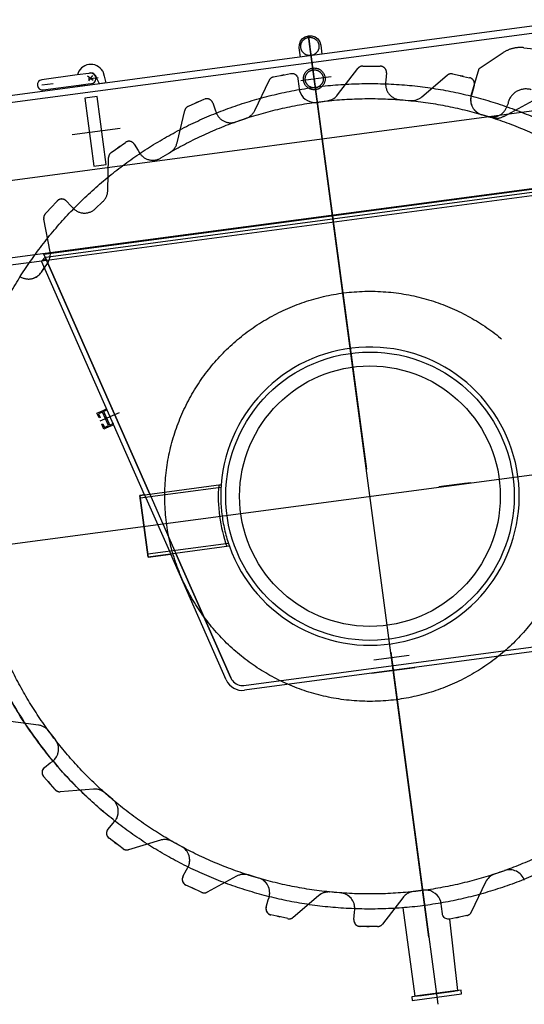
# Model space of a CAD drawing. Extents: x 26250 to 211390, y 12641 to 169243.
# Tile 23 of 132: x 44929 to 45740, y 25456 to 27041. Entities that reach past the tile are written whole.
import ezdxf

# ---------------------------------------------------------------- set-up
doc = ezdxf.new("R2010")
doc.units = 0
doc.header["$LTSCALE"] = 212.5
doc.linetypes.add('CENTER', pattern=[50.5, 30, -9, 2.5, -9])
doc.linetypes.add('HIDDEN', pattern=[12.6, 8.4, -4.2])
doc.layers.add('11', color=7, linetype='CONTINUOUS')
doc.layers.add('6', color=14, linetype='CONTINUOUS')

# ---------------------------------------------------------------- blocks, each defined once
blk = doc.blocks.new('*G6')
at = {"layer": '11', "color": 7, "linetype": 'CENTER'}
for p, q in [((44103.5, 26674.2), (52041.8, 27733.4)), ((45406, 26918.6), (45393.3, 27014.1)), ((45393.3, 27014.1), (45395.3, 26997.7)), ((45393.8, 27009), (45486.3, 26317.2)), ((45586.7, 25564.1), (45394.3, 27005.7)), ((45037.6, 26950.6), (45046.8, 26943.6)), ((45038.6, 26945.8), (45054.9, 26947.8)), ((45040.1, 26942.5), (45046.5, 26950.8)), ((45381, 26942.7), (45429.7, 26949.2)), ((44964.2, 26935.8), (44982.6, 26938.1)), ((45012.8, 26856), (45090.2, 26866.3)), ((45088.6, 26408), (45057.8, 26394.4)), ((44688.4, 26166.5), (46215.5, 26370.2)), ((45648.2, 26294.7), (45602.8, 26288.7)), ((45654.2, 26295.5), (45615.6, 26290.4)), ((45269.8, 26244.5), (45269.8, 26244.2)), ((45525.4, 26023), (45601.1, 25456.1))]:
    blk.add_line(p, q, dxfattribs=at)
at = {"layer": '11', "color": 7, "linetype": 'CONTINUOUS'}
for p, q in [((46294.8, 27102.7), (44438.1, 26855)), ((45380.1, 26980.7), (45378.3, 26995.4)), ((45412.9, 26999.8), (45414.6, 26985.3)), ((45042.1, 26954.6), (45039.6, 26954.3)), ((45062.2, 26957.7), (45064.7, 26949.8)), ((45021.3, 26951.8), (44964.2, 26944.2)), ((45039.6, 26954.3), (45021.3, 26951.8)), ((45057.1, 26937.7), (45052.1, 26947.1)), ((45067, 26938.9), (45057.1, 26937.7)), ((45064.7, 26949.8), (45067, 26938.9)), ((44966.3, 26927.8), (45023.8, 26935.5)), ((45022.2, 26933), (45021.9, 26935.2)), ((45032.7, 26934.3), (45022.2, 26933)), ((45023.8, 26935.5), (45039, 26937.3)), ((45032.5, 26936.6), (45032.7, 26934.3)), ((45039, 26937.3), (45044.2, 26938)), ((44967.3, 26663.4), (45896.7, 26787.4)), ((44963.6, 26652), (44969.5, 26658.5)), ((45137.8, 26277), (44967.3, 26663.4)), ((44969.5, 26658.5), (45137.8, 26277)), ((44473.7, 26587.4), (44964.5, 26652.9)), ((44963.5, 26634.2), (44968.3, 26641.2)), ((45129.5, 26275.9), (44963.6, 26652)), ((45052.9, 26407.5), (45062.9, 26412)), ((45056.3, 26399.8), (45052.9, 26407.5)), ((45061.9, 26409.3), (45055.5, 26406.5)), ((45055.5, 26406.5), (45058.1, 26400.6)), ((45058.1, 26400.6), (45056.3, 26399.8)), ((45071.6, 26387.4), (45061.9, 26409.3)), ((45062.9, 26412), (45068.4, 26414.4)), ((45062.9, 26412), (45074.2, 26386.4)), ((45068.6, 26412.5), (45063.7, 26410.1)), ((45068.4, 26414.4), (45068.6, 26412.5)), ((45060.7, 26389.7), (45062.6, 26390.5)), ((45064.2, 26381.9), (45060.7, 26389.7)), ((45062.6, 26390.5), (45065.2, 26384.6)), ((45074.2, 26386.4), (45064.2, 26381.9)), ((45065.2, 26384.6), (45071.6, 26387.4)), ((45079.5, 26390.7), (45073.4, 26388.2)), ((45074.2, 26386.4), (45079.7, 26388.8)), ((45079.7, 26388.8), (45079.5, 26390.7)), ((45248.6, 26291.8), (45252.7, 26292.4)), ((45129.5, 26276), (45122, 26275.1)), ((45122, 26275.1), (45135.2, 26175.9)), ((45129.5, 26275.9), (45171.5, 26180.7)), ((45137.8, 26277), (45179.8, 26181.8)), ((45135.2, 26175.9), (45171.5, 26180.8)), ((45260.9, 25978.1), (45171.5, 26180.7)), ((45179.8, 26181.8), (45268.2, 25981.3)), ((45268.2, 25981.3), (45179.8, 26181.8)), ((45265.9, 26193.3), (45261.9, 26192.8)), ((45289.2, 25969.4), (45766.9, 26033.1)), ((45767.9, 26025.3), (45290.2, 25961.6)), ((44959, 25905.4), (44906, 25912.3)), ((44986, 25882.2), (44975.7, 25895.8)), ((44977.9, 25844.5), (44981.3, 25847.1)), ((44968.5, 25837.2), (44977.9, 25844.5)), ((44976.9, 25811.7), (44967.1, 25822.6)), ((44985.7, 25801.6), (44974.3, 25814.6)), ((44974.3, 25814.6), (44976.9, 25811.7)), ((45047.3, 25802.5), (44994, 25798.3)), ((45078.5, 25785.5), (45065.5, 25796.6)), ((45078.4, 25746.9), (45081.2, 25750.2)), ((45070.7, 25737.9), (45078.4, 25746.9)), ((45084.3, 25714.6), (45072.4, 25723.3)), ((45155, 25720.3), (45103.7, 25705)), ((45189.1, 25710.1), (45174.1, 25718.3)), ((45094.9, 25706.6), (45081.1, 25716.9)), ((45081.1, 25716.9), (45084.3, 25714.6)), ((45191.3, 25661.9), (45197, 25672.4)), ((45197, 25672.4), (45199, 25676.2)), ((45708.2, 25671.2), (45692.1, 25665.6)), ((45277.4, 25662.3), (45230.4, 25636.7)), ((45312.9, 25659.4), (45296.5, 25664.3)), ((45209.4, 25642), (45196, 25648)), ((45221.5, 25636.3), (45205.8, 25643.6)), ((45205.8, 25643.6), (45209.4, 25642)), ((45578.2, 25639.7), (45561.3, 25637.6)), ((45677.9, 25652.7), (45654.9, 25604.4)), ((45325.1, 25612.7), (45328.4, 25624.1)), ((45328.4, 25624.1), (45329.7, 25628.2)), ((45409.2, 25630.9), (45368.6, 25596.1)), ((45444.5, 25635.5), (45427.5, 25636.9)), ((45544.7, 25627.7), (45512.2, 25585.2)), ((45467.1, 25604.2), (45467.4, 25608.5)), ((45545, 25611.5), (45564, 25469.1)), ((45607.1, 25613.6), (45606.5, 25617.9)), ((45608.5, 25601.8), (45607.1, 25613.6)), ((45347, 25597), (45332.6, 25600.1)), ((45360, 25594), (45343.1, 25597.8)), ((45343.1, 25597.8), (45347, 25597)), ((45466.2, 25592.4), (45467.1, 25604.2)), ((45634.8, 25596.4), (45620.4, 25593.3)), ((45633.4, 25478.3), (45620.4, 25593.3)), ((45647.9, 25598.9), (45630.9, 25595.5)), ((45630.9, 25595.5), (45634.8, 25596.4)), ((45490.8, 25581.6), (45476.1, 25581.6)), ((45486.9, 25581.5), (45490.8, 25581.6)), ((45504.2, 25581.3), (45486.9, 25581.5)), ((45598.7, 25473.7), (45559.1, 25468.4)), ((45559.1, 25468.4), (45559.8, 25462.5)), ((45559.8, 25462.5), (45639.2, 25473.1)), ((45564, 25469.1), (45633.4, 25478.3)), ((45638.4, 25479), (45598.7, 25473.7)), ((45639.2, 25473.1), (45638.4, 25479))]:
    blk.add_line(p, q, dxfattribs=at)
at = {"layer": '11', "color": 7, "linetype": 'HIDDEN'}
for p, q in [((44439.6, 26844.1), (46391.3, 27104.5)), ((45667.6, 26962.1), (45706.3, 26987.7)), ((45739.2, 26995.7), (45976.6, 26970.1)), ((45440, 26919.7), (45472.5, 26962.2)), ((45480.5, 26966.2), (45497.8, 26965.9)), ((45493.8, 26965.9), (45508.5, 26965.9)), ((45518.5, 26955.1), (45517.6, 26943.2)), ((45654.8, 26918.8), (45667.6, 26962.1)), ((45306.8, 26894.7), (45329.8, 26943.1)), ((45336.8, 26948.6), (45353.7, 26951.9)), ((45349.9, 26951.1), (45364.3, 26954.1)), ((45353.7, 26951.9), (45349.9, 26951.1)), ((45376.1, 26945.6), (45377.6, 26933.8)), ((45517.6, 26943.2), (45517.2, 26938.9)), ((45575.4, 26916.5), (45616.1, 26951.3)), ((45624.7, 26953.5), (45641.6, 26949.7)), ((45641.6, 26949.7), (45637.7, 26950.5)), ((45637.7, 26950.5), (45652.1, 26947.4)), ((45377.6, 26933.8), (45378.1, 26929.5)), ((45656.2, 26923.3), (45655, 26919.2)), ((45659.6, 26934.8), (45656.2, 26923.3)), ((45053.1, 26916.9), (45033.2, 26914.5)), ((45033.2, 26914.5), (45033.3, 26914.2)), ((45033.3, 26914.2), (45047.8, 26805.2)), ((45067.7, 26807.6), (45053.1, 26916.9)), ((45199.9, 26901.5), (45215.7, 26908.3)), ((45212.2, 26906.7), (45225.6, 26912.6)), ((45215.7, 26908.3), (45212.2, 26906.7)), ((45239.1, 26906.8), (45243.1, 26895.6)), ((45406.4, 26907.7), (45423.3, 26910.3)), ((45540.2, 26911.9), (45557.2, 26910.6)), ((45707.3, 26885.2), (45754.2, 26910.8)), ((45714.1, 26907.8), (45714.3, 26905.9)), ((45181.7, 26842.6), (45194.2, 26894.6)), ((45243.1, 26895.6), (45244.5, 26891.5)), ((45714.3, 26905.9), (45712.3, 26901.8)), ((45276.4, 26876.2), (45292.5, 26881.9)), ((45681.3, 26884.9), (45671.7, 26887.7)), ((45671.8, 26888.1), (45688.2, 26883.2)), ((46424.3, 26857.7), (44472.4, 26598.1)), ((45075.7, 26826.9), (45089.9, 26836.9)), ((45086.7, 26834.6), (45098.6, 26843.2)), ((45089.9, 26836.9), (45086.7, 26834.6)), ((45113, 26840.3), (45119.2, 26830.2)), ((45119.2, 26830.2), (45121.5, 26826.5)), ((45070.3, 26765.6), (45071.6, 26819.1)), ((45155.9, 26818.2), (45170.5, 26827.1)), ((45047.8, 26805.2), (45067.7, 26807.6)), ((44970.7, 26658.7), (45897.1, 26782.3)), ((44964.5, 26652.9), (45896.3, 26777.2)), ((44979, 26738), (44988.8, 26748.9)), ((45003.5, 26749.1), (45011.7, 26740.5)), ((44969.8, 26728.2), (44981.6, 26740.9)), ((44981.6, 26740.9), (44979, 26738)), ((45011.7, 26740.5), (45014.7, 26737.3)), ((45050, 26736.3), (45062.4, 26748.1)), ((44977.9, 26667.2), (44967.4, 26719.7)), ((44970.8, 26655.3), (44963.5, 26652.1)), ((44963.5, 26634.2), (44973.2, 26648.3)), ((45122, 26275), (45252.6, 26292.5)), ((45135.2, 26175.9), (45122, 26275)), ((45252, 26287.8), (45122.6, 26270.6)), ((45264.3, 26197.7), (45134.6, 26180.4)), ((45265.8, 26193.3), (45135.2, 26175.9)), ((45555.1, 26017.7), (45498.2, 26010.1)), ((45494.7, 25988.8), (45564.1, 25998.1)), ((44959, 25905.4), (44906, 25912.3)), ((44986, 25882.2), (44975.7, 25895.8)), ((44977.9, 25844.5), (44981.3, 25847.1)), ((44968.5, 25837.2), (44977.9, 25844.5)), ((44976.9, 25811.7), (44967.1, 25822.6)), ((44985.7, 25801.6), (44974.3, 25814.6)), ((44974.3, 25814.6), (44976.9, 25811.7)), ((45047.3, 25802.5), (44994, 25798.3)), ((45078.5, 25785.5), (45065.5, 25796.6)), ((45078.4, 25746.9), (45081.2, 25750.2)), ((45070.7, 25737.9), (45078.4, 25746.9)), ((45084.3, 25714.6), (45072.4, 25723.3)), ((45155, 25720.3), (45103.7, 25705)), ((45189.1, 25710.1), (45174.1, 25718.3)), ((45094.9, 25706.6), (45081.1, 25716.9)), ((45081.1, 25716.9), (45084.3, 25714.6)), ((45191.3, 25661.9), (45197, 25672.4)), ((45197, 25672.4), (45199, 25676.2)), ((45277.4, 25662.3), (45230.4, 25636.7)), ((45312.9, 25659.4), (45296.5, 25664.3)), ((45209.4, 25642), (45196, 25648)), ((45221.5, 25636.3), (45205.8, 25643.6)), ((45205.8, 25643.6), (45209.4, 25642)), ((45578.2, 25639.7), (45561.3, 25637.6)), ((45677.9, 25652.7), (45654.9, 25604.4)), ((45325.1, 25612.7), (45328.4, 25624.1)), ((45328.4, 25624.1), (45329.7, 25628.2)), ((45409.2, 25630.9), (45368.6, 25596.1)), ((45444.5, 25635.5), (45427.5, 25636.9)), ((45544.7, 25627.7), (45512.2, 25585.2)), ((45467.1, 25604.2), (45467.4, 25608.5)), ((45607.1, 25613.6), (45606.5, 25617.9)), ((45608.5, 25601.8), (45607.1, 25613.6)), ((45347, 25597), (45332.6, 25600.1)), ((45360, 25594), (45343.1, 25597.8)), ((45343.1, 25597.8), (45347, 25597)), ((45466.2, 25592.4), (45467.1, 25604.2)), ((45490.8, 25581.6), (45476.1, 25581.6)), ((45486.9, 25581.5), (45490.8, 25581.6)), ((45504.2, 25581.3), (45486.9, 25581.5)), ((45633.4, 25478.3), (45564, 25469.1)), ((45570.3, 25469.9), (45627.2, 25477.5))]:
    blk.add_line(p, q, dxfattribs=at)
at = {"layer": '11', "color": 7, "linetype": 'CONTINUOUS'}
for points in [[(45378.3, 26995.4), (45378.4, 27000.9), (45380.2, 27006), (45383.5, 27010.3), (45388, 27013.4), (45393.3, 27015), (45398.7, 27014.8), (45403.9, 27013), (45408.2, 27009.7), (45411.3, 27005.1), (45412.9, 26999.8)], [(45052.1, 26947.1), (45051.8, 26948.7), (45051.1, 26950.2), (45050.2, 26951.6), (45049.1, 26952.8), (45047.7, 26953.8), (45046.2, 26954.5), (45044.6, 26954.9), (45042.9, 26955), (45041.2, 26954.8), (45039.6, 26954.2)], [(45044.2, 26938), (45046.7, 26938.8), (45048.9, 26940.3), (45050.5, 26942.4), (45051.3, 26944.8), (45051.4, 26947.4), (45050.6, 26949.9), (45049.2, 26952.1), (45047.1, 26953.6), (45044.7, 26954.5), (45042.1, 26954.6)], [(44947.4, 26623.8), (44947.9, 26623.9)], [(44947.9, 26623.9), (44949.7, 26624.4), (44951.6, 26625), (44953.4, 26625.8), (44955.1, 26626.6), (44956.8, 26627.7), (44958.4, 26628.8), (44959.8, 26630), (44961.2, 26631.4), (44962.4, 26632.8), (44963.5, 26634.2)], [(45268.2, 25981.3), (45269.3, 25979.1), (45270.8, 25977), (45272.5, 25975.1), (45274.5, 25973.3), (45276.7, 25971.9), (45279.1, 25970.7), (45281.7, 25969.9), (45284.2, 25969.4), (45286.7, 25969.2), (45289.2, 25969.4)], [(45606.5, 25617.9), (45605.8, 25621.5), (45604.4, 25625.1), (45602.5, 25628.6), (45599.9, 25631.8), (45596.8, 25634.6), (45593.3, 25636.8), (45589.6, 25638.5), (45585.7, 25639.5), (45581.9, 25639.9), (45578.2, 25639.7)], [(45561.3, 25637.6), (45559.4, 25637.2), (45557.5, 25636.7), (45555.6, 25636), (45553.8, 25635.2), (45552, 25634.2), (45550.3, 25633.1), (45548.8, 25631.9), (45547.3, 25630.6), (45545.9, 25629.2), (45544.7, 25627.7)], [(45620.4, 25593.3), (45618.9, 25593.1), (45617.3, 25593.2), (45615.7, 25593.5), (45614.1, 25594.1), (45612.6, 25595), (45611.3, 25596.1), (45610.2, 25597.4), (45609.4, 25598.8), (45608.8, 25600.3), (45608.5, 25601.8)]]:
    blk.add_lwpolyline(points, dxfattribs=at)
at = {"layer": '11', "color": 7, "linetype": 'HIDDEN'}
for points in [[(45364.3, 26954.1), (45365.8, 26954.3), (45367.4, 26954.3), (45369, 26954), (45370.6, 26953.4), (45372.1, 26952.5), (45373.4, 26951.4), (45374.5, 26950), (45375.3, 26948.6), (45375.9, 26947.1), (45376.1, 26945.6)], [(45378.1, 26929.5), (45378.9, 26926), (45380.2, 26922.4), (45382.2, 26918.9), (45384.8, 26915.7), (45387.8, 26912.9), (45391.3, 26910.6), (45395.1, 26909), (45399, 26907.9), (45402.8, 26907.6), (45406.4, 26907.7)], [(45423.3, 26910.3), (45425.2, 26910.6), (45427.1, 26911), (45429, 26911.6), (45430.9, 26912.4), (45432.6, 26913.3), (45434.3, 26914.4), (45435.9, 26915.6), (45437.4, 26916.9), (45438.7, 26918.3), (45440, 26919.7)], [(44973.2, 26648.3), (44974.3, 26649.9), (44975.2, 26651.7), (44976, 26653.5), (44976.7, 26655.4), (44977.3, 26657.3), (44977.7, 26659.3), (44977.9, 26661.3), (44978, 26663.3), (44978, 26665.2), (44977.9, 26667.2)], [(45606.5, 25617.9), (45605.8, 25621.5), (45604.4, 25625.1), (45602.5, 25628.6), (45599.9, 25631.8), (45596.8, 25634.6), (45593.3, 25636.8), (45589.6, 25638.5), (45585.7, 25639.5), (45581.9, 25639.9), (45578.2, 25639.7)], [(45561.3, 25637.6), (45559.4, 25637.2), (45557.5, 25636.7), (45555.6, 25636), (45553.8, 25635.2), (45552, 25634.2), (45550.3, 25633.1), (45548.8, 25631.9), (45547.3, 25630.6), (45545.9, 25629.2), (45544.7, 25627.7)], [(45620.4, 25593.3), (45618.9, 25593.1), (45617.3, 25593.2), (45615.7, 25593.5), (45614.1, 25594.1), (45612.6, 25595), (45611.3, 25596.1), (45610.2, 25597.4), (45609.4, 25598.8), (45608.8, 25600.3), (45608.5, 25601.8)]]:
    blk.add_lwpolyline(points, dxfattribs=at)
at = {"layer": '11', "color": 7, "linetype": 'CENTER'}
for centre, radius in [((45395.3, 26997.7), 14.7), ((45492, 26273.7), 664.3)]:
    blk.add_circle(centre, radius, dxfattribs=at)
at = {"layer": '11', "color": 7, "linetype": 'HIDDEN'}
for centre, radius in [((45402.4, 26945.5), 17.5), ((45402.4, 26945.5), 14.5), ((45492, 26273.7), 640), ((45492, 26273.7), 330)]:
    blk.add_circle(centre, radius, dxfattribs=at)
at = {"layer": '11', "color": 7, "linetype": 'CONTINUOUS'}
for radius in [232, 209.6]:
    blk.add_circle((45492, 26273.9), radius, dxfattribs=at)
at = {"layer": '11', "color": 7, "linetype": 'HIDDEN'}
for centre, radius, start, end in [((45733.9, 26946), 50, 83.8682, 123.4356), ((45480.4, 26956.2), 9.99, 89.699, 142.6333), ((45508.5, 26955.9), 10, -4.4063, 89.8996), ((45338.8, 26938.8), 10, 101.7077, 154.5883), ((45542.1, 26936.9), 25, 175.2597, -94.5593), ((45622.6, 26943.7), 10, 77.7043, 130.5755), ((45650, 26937.6), 10, -16.3977, 77.8872), ((45742.9, 26899.3), 30, 73.5554, 163.5539), ((45229.7, 26903.5), 10, 19.586, 113.8922), ((45559.2, 26935.5), 25, -94.5761, -49.4204), ((45678.8, 26911.7), 25, 163.5386, -106.466), ((45678.9, 26912), 25, 163.2723, -106.5725), ((45203.9, 26892.3), 10, 113.6932, 166.5936), ((45268.1, 26899.8), 25, -160.7262, -70.5649), ((45284.2, 26905.5), 25, -70.5642, -25.4115), ((45688.4, 26908.9), 25, -106.4456, -16.4984), ((45695.3, 26907.2), 25, -106.5646, -61.4241), ((45104.5, 26835.1), 10, 31.5951, 125.9041), ((45157.4, 26848.4), 25, -58.5453, -13.4293), ((45081.6, 26818.8), 9.99, 125.7234, 178.6173), ((45142.8, 26839.5), 25, -148.7213, -58.571), ((45045.3, 26766.2), 25, -46.5622, -1.4222), ((44996.2, 26742.2), 9.99, 43.5769, 137.9343), ((45032.9, 26754.5), 25, -136.728, -46.5593), ((44977.2, 26721.5), 9.99, 137.6835, -169.4118), ((44942.9, 26648.4), 25, -124.7351, -34.5591), ((45496, 26274.5), 244, 175.7816, -160.5713), ((44955.8, 25880.6), 25, 37.4319, 82.5871), ((44966.2, 25867), 25, -52.7335, 37.4326), ((44974.6, 25829.3), 10, 127.5828, -138.094), ((44993.2, 25808.2), 10, -138.2719, -85.4287), ((45049.3, 25777.6), 25, 49.4385, 94.5875), ((45062.3, 25766.5), 25, -40.7327, 49.4456), ((45078.3, 25731.4), 10, 139.7535, -126.2498), ((45162.1, 25696.3), 25, 61.4454, 106.5827), ((45100.8, 25714.6), 10, -126.2863, -73.4244), ((45177.1, 25688.2), 25, -28.7362, 61.4423), ((45200.1, 25657.1), 9.99, 151.5397, -114.0547), ((45289.4, 25640.3), 25, 73.439, 118.5862), ((45305.7, 25635.4), 25, -16.7305, 73.4339), ((45225.6, 25645.4), 10, -114.2817, -61.3985), ((45425.5, 25611.9), 25, 85.4514, 130.5796), ((45442.5, 25610.6), 25, -4.7272, 85.4299), ((45334.7, 25609.9), 10, 163.5953, -102.0963), ((45362.1, 25603.7), 9.99, -102.2994, -49.3761), ((45476.1, 25591.6), 10, 175.5938, -90.1003), ((45645.9, 25608.7), 10, -78.2937, -25.4264), ((45504.2, 25591.3), 10, -90.267, -37.4544)]:
    blk.add_arc(centre, radius, start, end, dxfattribs=at)
at = {"layer": '11', "color": 7, "linetype": 'CONTINUOUS'}
for centre, radius, start, end in [((45043, 26946.9), 22, 29.4786, 167.1115), ((44965.3, 26936), 8.25, 97.5912, -83.0023), ((44942.9, 26648.4), 25, -124.7235, -79.6471), ((45492, 26273.9), 240, -160.3696, 175.5809), ((45492, 26273.9), 244, 175.7812, -160.5814), ((45286.5, 25989.4), 28, -156.1927, -82.4314), ((44955.8, 25880.6), 25, 37.4319, 82.5871), ((44966.2, 25867), 25, -52.7335, 37.4326), ((44974.6, 25829.3), 10, 127.5828, -138.094), ((44993.2, 25808.2), 10, -138.2719, -85.4287), ((45049.3, 25777.6), 25, 49.4385, 94.5875), ((45062.3, 25766.5), 25, -40.7327, 49.4456), ((45078.3, 25731.4), 10, 139.7535, -126.2498), ((45162.1, 25696.3), 25, 61.4454, 106.5827), ((45100.8, 25714.6), 10, -126.2863, -73.4244), ((45177.1, 25688.2), 25, -28.7362, 61.4423), ((45716.6, 25647.7), 25, 19.2773, 109.4343), ((45200.1, 25657.1), 9.99, 151.5397, -114.0547), ((45289.4, 25640.3), 25, 73.439, 118.5862), ((45305.7, 25635.4), 25, -16.7305, 73.4339), ((45700.4, 25642), 25, 109.419, 154.595), ((45225.6, 25645.4), 10, -114.2817, -61.3985), ((45425.5, 25611.9), 25, 85.4514, 130.5796), ((45442.5, 25610.6), 25, -4.7272, 85.4299), ((45334.7, 25609.9), 10, 163.5953, -102.0963), ((45362.1, 25603.7), 9.99, -102.2994, -49.3761), ((45476.1, 25591.6), 10, 175.5938, -90.1003), ((45645.9, 25608.7), 10, -78.2937, -25.4264), ((45504.2, 25591.3), 10, -90.267, -37.4544)]:
    blk.add_arc(centre, radius, start, end, dxfattribs=at)
at = {"layer": '11', "color": 7, "linetype": 'CENTER'}
blk.add_arc((45492, 26273.7), 664.3, 155.7521, -129.4374, dxfattribs=at)
at = {"layer": '6', "color": 14, "linetype": 'CONTINUOUS'}
for p, q in [((45042, 26954.6), (45039.6, 26954.3)), ((45037.5, 26941.7), (45037.5, 26941.7)), ((45029.3, 26929.2), (45029.3, 26929.2)), ((45038.9, 26937.5), (45044.2, 26938.1))]:
    blk.add_line(p, q, dxfattribs=at)

msp = doc.modelspace()

# ---------------------------------------------------------------- block references
at = {"layer": '11', "color": 7, "linetype": 'CONTINUOUS'}
msp.add_blockref('*G6', (0, 0), dxfattribs=at)

doc.saveas('drawing.dxf')
